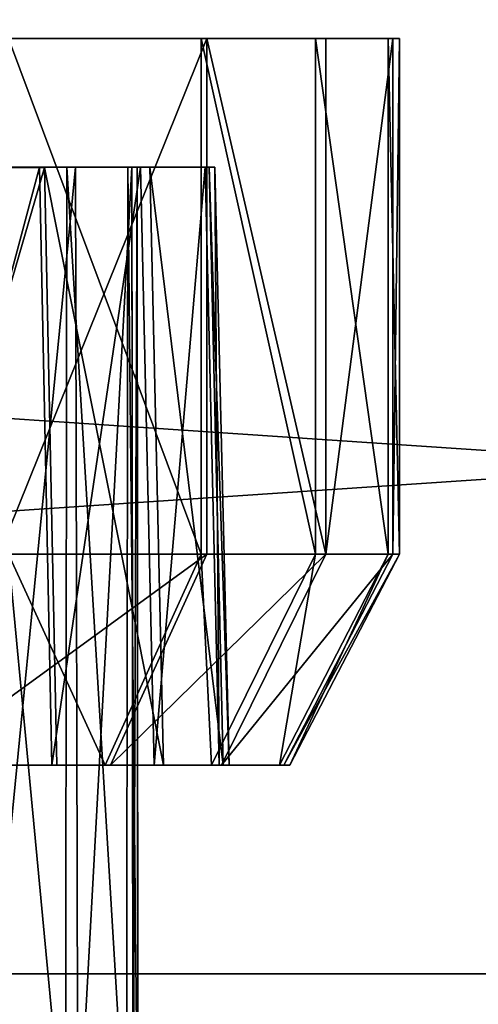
# Model space of a CAD drawing. Extents: x 0 to 35.8, y 0 to 27.5.
# Tile 19 of 256: x 6.009 to 6.353, y 0.9 to 1.638. Entities that reach past the tile are written whole.
import ezdxf

# ---------------------------------------------------------------- set-up
doc = ezdxf.new("R2010")
doc.units = 0
doc.header["$MEASUREMENT"] = 0
doc.layers.get('0').update_dxf_attribs({"color": 13, "linetype": 'CONTINUOUS'})
doc.layers.add('HDI8056C_KNOBS_-_1', color=252, linetype='CONTINUOUS')
doc.layers.add('RGM8058UC_-_BODY', color=252, linetype='CONTINUOUS')

# ---------------------------------------------------------------- blocks, each defined once
blk = doc.blocks.new('RGM8658UC_TRADECAD_V06_DXF')
at = {"layer": 'HDI8056C_KNOBS_-_1', "color": 0}
for p, q in [((6.1491, 1.6236, 2.335), (5.0862, 1.6239, 2.9159)), ((6.2383, 1.6236, 2.5593), (5.0862, 1.6239, 2.9159)), ((6.1491, 1.6236, 2.335), (5.0862, 1.6239, 2.9159)), ((6.2885, 1.6237, 2.7701), (5.0862, 1.6239, 2.9159)), ((6.2383, 1.6236, 2.5593), (5.0862, 1.6239, 2.9159)), ((6.2934, 1.6237, 2.9433), (5.0862, 1.6239, 2.9159)), ((6.2885, 1.6237, 2.7701), (5.0862, 1.6239, 2.9159)), ((6.285, 1.6236, 3.1314), (5.0862, 1.6239, 2.9159)), ((6.2934, 1.6237, 2.9433), (5.0862, 1.6239, 2.9159)), ((6.2304, 1.6236, 3.3215), (5.0862, 1.6239, 2.9159)), ((6.285, 1.6236, 3.1314), (5.0862, 1.6239, 2.9159)), ((6.1448, 1.6236, 3.5164), (5.0862, 1.6239, 2.9159)), ((6.2304, 1.6236, 3.3215), (5.0862, 1.6239, 2.9159)), ((6.1448, 1.6236, 3.5164), (5.0862, 1.6239, 2.9159)), ((5.9931, 1.6237, 2.11), (6.1491, 1.6236, 2.335)), ((5.9931, 1.6237, 2.11), (6.1491, 1.6236, 2.335)), ((6.1448, 1.6236, 3.5164), (6.0004, 1.6236, 3.7123)), ((6.1448, 1.6236, 3.5164), (6.0004, 1.6236, 3.7123)), ((6.2304, 1.6236, 3.3215), (6.1448, 1.6236, 3.5164)), ((6.1448, 1.2374, 3.5164), (6.1448, 1.6236, 3.5164)), ((6.2304, 1.6236, 3.3215), (6.1448, 1.6236, 3.5164)), ((6.1448, 1.2374, 3.5164), (6.1448, 1.6236, 3.5164)), ((6.1491, 1.6236, 2.335), (6.2383, 1.6236, 2.5593)), ((6.1491, 1.2373, 2.335), (6.1491, 1.6236, 2.335)), ((6.1491, 1.6236, 2.335), (6.2383, 1.6236, 2.5593)), ((6.1491, 1.2373, 2.335), (6.1491, 1.6236, 2.335)), ((6.285, 1.6236, 3.1314), (6.2304, 1.6236, 3.3215)), ((6.2304, 1.2374, 3.3215), (6.2304, 1.6236, 3.3215)), ((6.285, 1.6236, 3.1314), (6.2304, 1.6236, 3.3215)), ((6.2304, 1.2374, 3.3215), (6.2304, 1.6236, 3.3215)), ((6.2383, 1.6236, 2.5593), (6.2885, 1.6237, 2.7701)), ((6.2383, 1.6236, 2.5593), (6.2885, 1.6237, 2.7701)), ((6.2383, 1.2374, 2.5593), (6.2383, 1.6236, 2.5593)), ((6.2383, 1.2374, 2.5593), (6.2383, 1.6236, 2.5593)), ((6.2934, 1.6237, 2.9433), (6.285, 1.6236, 3.1314)), ((6.2934, 1.6237, 2.9433), (6.285, 1.6236, 3.1314)), ((6.285, 1.2374, 3.1314), (6.285, 1.6236, 3.1314)), ((6.285, 1.2374, 3.1314), (6.285, 1.6236, 3.1314)), ((6.2885, 1.6237, 2.7701), (6.2934, 1.6237, 2.9433)), ((6.2885, 1.2374, 2.7701), (6.2885, 1.6237, 2.7701)), ((6.2885, 1.6237, 2.7701), (6.2934, 1.6237, 2.9433)), ((6.2885, 1.2374, 2.7701), (6.2885, 1.6237, 2.7701)), ((6.2934, 1.2374, 2.9433), (6.2934, 1.6237, 2.9433)), ((6.2934, 1.2374, 2.9433), (6.2934, 1.6237, 2.9433)), ((6.0273, 1.5271, 2.4015), (5.8892, 1.5272, 2.2023)), ((6.0273, 1.5271, 2.4015), (5.8892, 1.5272, 2.2023)), ((5.8957, 1.5272, 3.621), (6.0236, 1.5272, 3.4476)), ((5.8957, 1.5272, 3.621), (6.0236, 1.5272, 3.4476)), ((5.9725, 1.5272, 3.4186), (6.0441, 1.5272, 3.2554)), ((5.9725, 1.5272, 3.4186), (6.0236, 1.5272, 3.4476)), ((5.9725, 1.5272, 3.4186), (6.0441, 1.5272, 3.2554)), ((5.9725, 1.5272, 3.4186), (6.0236, 1.5272, 3.4476)), ((6.0507, 1.5272, 2.6173), (5.976, 1.5271, 2.4296)), ((6.0507, 1.5272, 2.6173), (5.976, 1.5271, 2.4296)), ((5.976, 1.5271, 2.4296), (6.0273, 1.5271, 2.4015)), ((5.976, 1.5271, 2.4296), (6.0273, 1.5271, 2.4015)), ((6.0236, 1.5272, 3.4476), (6.0994, 1.5272, 3.275)), ((6.0236, 1.5272, 3.4476), (6.0329, 1.0793, 3.4529)), ((6.0236, 1.5272, 3.4476), (6.0994, 1.5272, 3.275)), ((6.0236, 1.5272, 3.4476), (6.0329, 1.0793, 3.4529)), ((6.1064, 1.5272, 2.6001), (6.0273, 1.5271, 2.4015)), ((6.1064, 1.5272, 2.6001), (6.0273, 1.5271, 2.4015)), ((6.0273, 1.5271, 2.4015), (6.0367, 1.0793, 2.3964)), ((6.0273, 1.5271, 2.4015), (6.0367, 1.0793, 2.3964)), ((6.0432, 0.7841, 3.2561), (6.0441, 1.5272, 3.2554)), ((6.0432, 0.7841, 3.2561), (6.0441, 1.5272, 3.2554)), ((6.0441, 1.5272, 3.2554), (6.0898, 1.5272, 3.0963)), ((6.0441, 1.5272, 3.2554), (6.0994, 1.5272, 3.275)), ((6.0441, 1.5272, 3.2554), (6.0898, 1.5272, 3.0963)), ((6.0441, 1.5272, 3.2554), (6.0994, 1.5272, 3.275)), ((6.0928, 1.5272, 2.7938), (6.0507, 1.5272, 2.6173)), ((6.0507, 1.5272, 2.6173), (6.0524, 0.7841, 2.6179)), ((6.0507, 1.5272, 2.6173), (6.0524, 0.7841, 2.6179)), ((6.0507, 1.5272, 2.6173), (6.1064, 1.5272, 2.6001)), ((6.0507, 1.5272, 2.6173), (6.1064, 1.5272, 2.6001)), ((6.0928, 1.5272, 2.7938), (6.0507, 1.5272, 2.6173)), ((6.0898, 1.5272, 3.0963), (6.0888, 0.7841, 3.0984)), ((6.0898, 1.5272, 3.0963), (6.0888, 0.7841, 3.0984)), ((6.0898, 1.5272, 3.0963), (6.0968, 1.5272, 2.9388)), ((6.0898, 1.5272, 3.0963), (6.1477, 1.5272, 3.1067)), ((6.0898, 1.5272, 3.0963), (6.0968, 1.5272, 2.9388)), ((6.0898, 1.5272, 3.0963), (6.1477, 1.5272, 3.1067)), ((6.0937, 0.7841, 2.7947), (6.0928, 1.5272, 2.7938)), ((6.0968, 1.5272, 2.9388), (6.0928, 1.5272, 2.7938)), ((6.0937, 0.7841, 2.7947), (6.0928, 1.5272, 2.7938)), ((6.0928, 1.5272, 2.7938), (6.1508, 1.5272, 2.7868)), ((6.0928, 1.5272, 2.7938), (6.1508, 1.5272, 2.7868)), ((6.0968, 1.5272, 2.9388), (6.0928, 1.5272, 2.7938)), ((6.0968, 1.5272, 2.9388), (6.0973, 0.7841, 2.9401)), ((6.0968, 1.5272, 2.9388), (6.0973, 0.7841, 2.9401)), ((6.0968, 1.5272, 2.9388), (6.1551, 1.5272, 2.9402)), ((6.0968, 1.5272, 2.9388), (6.1551, 1.5272, 2.9402)), ((6.0994, 1.5272, 3.275), (6.1477, 1.5272, 3.1067)), ((6.0994, 1.5272, 3.275), (6.1095, 1.0793, 3.2786)), ((6.0994, 1.5272, 3.275), (6.1477, 1.5272, 3.1067)), ((6.0994, 1.5272, 3.275), (6.1095, 1.0793, 3.2786)), ((6.1508, 1.5272, 2.7868), (6.1064, 1.5272, 2.6001)), ((6.1064, 1.5272, 2.6001), (6.1165, 1.0793, 2.5969)), ((6.1064, 1.5272, 2.6001), (6.1165, 1.0793, 2.5969)), ((6.1508, 1.5272, 2.7868), (6.1064, 1.5272, 2.6001)), ((6.1477, 1.5272, 3.1067), (6.1551, 1.5272, 2.9402)), ((6.1477, 1.5272, 3.1067), (6.1583, 1.0793, 3.1086)), ((6.1477, 1.5272, 3.1067), (6.1551, 1.5272, 2.9402)), ((6.1477, 1.5272, 3.1067), (6.1583, 1.0793, 3.1086)), ((6.1551, 1.5272, 2.9402), (6.1508, 1.5272, 2.7868)), ((6.1508, 1.5272, 2.7868), (6.1614, 1.0793, 2.7855)), ((6.1508, 1.5272, 2.7868), (6.1614, 1.0793, 2.7855)), ((6.1551, 1.5272, 2.9402), (6.1508, 1.5272, 2.7868)), ((6.1551, 1.5272, 2.9402), (6.1658, 1.0793, 2.9404)), ((6.1551, 1.5272, 2.9402), (6.1658, 1.0793, 2.9404)), ((6.1491, 1.2373, 2.335), (5.9931, 1.2374, 2.11)), ((6.1491, 1.2373, 2.335), (5.9931, 1.2374, 2.11)), ((6.0004, 1.2374, 3.7123), (6.1448, 1.2374, 3.5164)), ((6.0004, 1.2374, 3.7123), (6.1448, 1.2374, 3.5164)), ((6.0728, 1.0793, 3.4756), (6.1448, 1.2374, 3.5164)), ((6.0728, 1.0793, 3.4756), (6.1448, 1.2374, 3.5164)), ((6.0768, 1.0793, 2.3745), (6.1491, 1.2373, 2.335)), ((6.0768, 1.0793, 2.3745), (6.1491, 1.2373, 2.335)), ((6.1448, 1.2374, 3.5164), (6.2304, 1.2374, 3.3215)), ((6.1448, 1.2374, 3.5164), (6.2304, 1.2374, 3.3215)), ((6.2383, 1.2374, 2.5593), (6.1491, 1.2373, 2.335)), ((6.2383, 1.2374, 2.5593), (6.1491, 1.2373, 2.335)), ((6.1526, 1.0793, 3.2939), (6.2304, 1.2374, 3.3215)), ((6.1526, 1.0793, 3.2939), (6.2304, 1.2374, 3.3215)), ((6.16, 1.0793, 2.5835), (6.2383, 1.2374, 2.5593)), ((6.16, 1.0793, 2.5835), (6.2383, 1.2374, 2.5593)), ((6.2035, 1.0793, 3.1168), (6.285, 1.2374, 3.1314)), ((6.2035, 1.0793, 3.1168), (6.285, 1.2374, 3.1314)), ((6.2068, 1.0793, 2.78), (6.2885, 1.2374, 2.7701)), ((6.2068, 1.0793, 2.78), (6.2885, 1.2374, 2.7701)), ((6.2113, 1.0793, 2.9415), (6.2934, 1.2374, 2.9433)), ((6.2113, 1.0793, 2.9415), (6.2934, 1.2374, 2.9433)), ((6.2304, 1.2374, 3.3215), (6.285, 1.2374, 3.1314)), ((6.2304, 1.2374, 3.3215), (6.285, 1.2374, 3.1314)), ((6.2885, 1.2374, 2.7701), (6.2383, 1.2374, 2.5593)), ((6.2885, 1.2374, 2.7701), (6.2383, 1.2374, 2.5593)), ((6.285, 1.2374, 3.1314), (6.2934, 1.2374, 2.9433)), ((6.285, 1.2374, 3.1314), (6.2934, 1.2374, 2.9433)), ((6.2934, 1.2374, 2.9433), (6.2885, 1.2374, 2.7701)), ((6.2934, 1.2374, 2.9433), (6.2885, 1.2374, 2.7701)), ((6.0367, 1.0793, 2.3964), (5.8972, 1.0794, 2.1952)), ((6.0367, 1.0793, 2.3964), (5.8972, 1.0794, 2.1952)), ((5.9037, 1.0793, 3.6281), (6.0329, 1.0793, 3.4529)), ((5.9037, 1.0793, 3.6281), (6.0329, 1.0793, 3.4529)), ((6.0768, 1.0793, 2.3745), (5.9314, 1.0794, 2.1648)), ((6.0768, 1.0793, 2.3745), (5.9314, 1.0794, 2.1648)), ((5.9382, 1.0793, 3.6581), (6.0728, 1.0793, 3.4756)), ((5.9382, 1.0793, 3.6581), (6.0728, 1.0793, 3.4756)), ((6.0329, 1.0793, 3.4529), (6.1095, 1.0793, 3.2786)), ((6.0329, 1.0793, 3.4529), (6.0728, 1.0793, 3.4756)), ((6.0329, 1.0793, 3.4529), (6.1095, 1.0793, 3.2786)), ((6.0329, 1.0793, 3.4529), (6.0728, 1.0793, 3.4756)), ((6.1165, 1.0793, 2.5969), (6.0367, 1.0793, 2.3964)), ((6.0367, 1.0793, 2.3964), (6.0768, 1.0793, 2.3745)), ((6.0367, 1.0793, 2.3964), (6.0768, 1.0793, 2.3745)), ((6.1165, 1.0793, 2.5969), (6.0367, 1.0793, 2.3964)), ((6.0728, 1.0793, 3.4756), (6.1526, 1.0793, 3.2939)), ((6.0728, 1.0793, 3.4756), (6.1526, 1.0793, 3.2939)), ((6.16, 1.0793, 2.5835), (6.0768, 1.0793, 2.3745)), ((6.16, 1.0793, 2.5835), (6.0768, 1.0793, 2.3745)), ((6.1095, 1.0793, 3.2786), (6.1583, 1.0793, 3.1086)), ((6.1095, 1.0793, 3.2786), (6.1526, 1.0793, 3.2939)), ((6.1095, 1.0793, 3.2786), (6.1583, 1.0793, 3.1086)), ((6.1095, 1.0793, 3.2786), (6.1526, 1.0793, 3.2939)), ((6.1614, 1.0793, 2.7855), (6.1165, 1.0793, 2.5969)), ((6.1165, 1.0793, 2.5969), (6.16, 1.0793, 2.5835)), ((6.1165, 1.0793, 2.5969), (6.16, 1.0793, 2.5835)), ((6.1614, 1.0793, 2.7855), (6.1165, 1.0793, 2.5969)), ((6.1526, 1.0793, 3.2939), (6.2035, 1.0793, 3.1168)), ((6.1526, 1.0793, 3.2939), (6.2035, 1.0793, 3.1168)), ((6.1583, 1.0793, 3.1086), (6.1658, 1.0793, 2.9404)), ((6.1583, 1.0793, 3.1086), (6.2035, 1.0793, 3.1168)), ((6.1583, 1.0793, 3.1086), (6.1658, 1.0793, 2.9404)), ((6.1583, 1.0793, 3.1086), (6.2035, 1.0793, 3.1168)), ((6.2068, 1.0793, 2.78), (6.16, 1.0793, 2.5835)), ((6.2068, 1.0793, 2.78), (6.16, 1.0793, 2.5835)), ((6.1658, 1.0793, 2.9404), (6.1614, 1.0793, 2.7855)), ((6.1614, 1.0793, 2.7855), (6.2068, 1.0793, 2.78)), ((6.1614, 1.0793, 2.7855), (6.2068, 1.0793, 2.78)), ((6.1658, 1.0793, 2.9404), (6.1614, 1.0793, 2.7855)), ((6.1658, 1.0793, 2.9404), (6.2113, 1.0793, 2.9415)), ((6.1658, 1.0793, 2.9404), (6.2113, 1.0793, 2.9415)), ((6.2035, 1.0793, 3.1168), (6.2113, 1.0793, 2.9415)), ((6.2035, 1.0793, 3.1168), (6.2113, 1.0793, 2.9415)), ((6.2113, 1.0793, 2.9415), (6.2068, 1.0793, 2.78)), ((6.2113, 1.0793, 2.9415), (6.2068, 1.0793, 2.78))]:
    blk.add_line(p, q, dxfattribs=at)
at = {"layer": 'RGM8058UC_-_BODY', "color": 0}
for p, q in [((0.8357, 0.9231, 5.9479), (12.2007, 0.9231, 5.9479)), ((12.2007, 0.9231, 7.4867), (0.8357, 0.9231, 7.4867)), ((12.2007, 0.9231, 7.4867), (0.8357, 0.9231, 7.4867)), ((0.8357, 0.9231, 5.9479), (12.2007, 0.9231, 5.9479))]:
    blk.add_line(p, q, dxfattribs=at)
at = {"layer": 'HDI8056C_KNOBS_-_1', "color": 252}
mesh = blk.add_polyface(dxfattribs=at)
corners = [(5.0862, 1.6239, 2.9159), (5.9931, 1.6237, 2.11), (6.1491, 1.6236, 2.335)]
mesh.append_faces([[corners[k] for k in face] for face in [(0, 1, 2)]], dxfattribs={"color": 252})
mesh = blk.add_polyface(dxfattribs=at)
corners = [(5.0862, 1.6239, 2.9159), (6.1491, 1.6236, 2.335), (6.2383, 1.6236, 2.5593)]
mesh.append_faces([[corners[k] for k in face] for face in [(0, 1, 2)]], dxfattribs={"color": 252})
mesh = blk.add_polyface(dxfattribs=at)
corners = [(5.0862, 1.6239, 2.9159), (6.2383, 1.6236, 2.5593), (6.2885, 1.6237, 2.7701)]
mesh.append_faces([[corners[k] for k in face] for face in [(0, 1, 2)]], dxfattribs={"color": 252})
mesh = blk.add_polyface(dxfattribs=at)
corners = [(6.2934, 1.6237, 2.9433), (5.0862, 1.6239, 2.9159), (6.2885, 1.6237, 2.7701)]
mesh.append_faces([[corners[k] for k in face] for face in [(0, 1, 2)]], dxfattribs={"color": 252})
mesh = blk.add_polyface(dxfattribs=at)
corners = [(6.285, 1.6236, 3.1314), (5.0862, 1.6239, 2.9159), (6.2934, 1.6237, 2.9433)]
mesh.append_faces([[corners[k] for k in face] for face in [(0, 1, 2)]], dxfattribs={"color": 252})
mesh = blk.add_polyface(dxfattribs=at)
corners = [(6.2304, 1.6236, 3.3215), (5.0862, 1.6239, 2.9159), (6.285, 1.6236, 3.1314)]
mesh.append_faces([[corners[k] for k in face] for face in [(0, 1, 2)]], dxfattribs={"color": 252})
mesh = blk.add_polyface(dxfattribs=at)
corners = [(6.1448, 1.6236, 3.5164), (5.0862, 1.6239, 2.9159), (6.2304, 1.6236, 3.3215)]
mesh.append_faces([[corners[k] for k in face] for face in [(0, 1, 2)]], dxfattribs={"color": 252})
mesh = blk.add_polyface(dxfattribs=at)
corners = [(6.0004, 1.6236, 3.7123), (5.0862, 1.6239, 2.9159), (6.1448, 1.6236, 3.5164)]
mesh.append_faces([[corners[k] for k in face] for face in [(0, 1, 2)]], dxfattribs={"color": 252})
mesh = blk.add_polyface(dxfattribs=at)
corners = [(6.1491, 1.6236, 2.335), (5.9931, 1.2374, 2.11), (6.1491, 1.2373, 2.335), (5.9931, 1.6237, 2.11)]
mesh.append_faces([[corners[k] for k in face] for face in [(0, 1, 2), (1, 0, 3)]], dxfattribs={"vtx0": -1, "color": 252})
mesh = blk.add_polyface(dxfattribs=at)
corners = [(6.0004, 1.6236, 3.7123), (6.1448, 1.2374, 3.5164), (6.0004, 1.2374, 3.7123), (6.1448, 1.6236, 3.5164)]
mesh.append_faces([[corners[k] for k in face] for face in [(0, 1, 2), (1, 0, 3)]], dxfattribs={"vtx0": -1, "color": 252})
mesh = blk.add_polyface(dxfattribs=at)
corners = [(6.1448, 1.6236, 3.5164), (6.2304, 1.2374, 3.3215), (6.1448, 1.2374, 3.5164), (6.2304, 1.6236, 3.3215)]
mesh.append_faces([[corners[k] for k in face] for face in [(0, 1, 2), (1, 0, 3)]], dxfattribs={"vtx0": -1, "color": 252})
mesh = blk.add_polyface(dxfattribs=at)
corners = [(6.2383, 1.2374, 2.5593), (6.1491, 1.6236, 2.335), (6.1491, 1.2373, 2.335), (6.2383, 1.6236, 2.5593)]
mesh.append_faces([[corners[k] for k in face] for face in [(0, 1, 2), (1, 0, 3)]], dxfattribs={"vtx0": -1, "color": 252})
mesh = blk.add_polyface(dxfattribs=at)
corners = [(6.2304, 1.6236, 3.3215), (6.285, 1.2374, 3.1314), (6.2304, 1.2374, 3.3215), (6.285, 1.6236, 3.1314)]
mesh.append_faces([[corners[k] for k in face] for face in [(0, 1, 2), (1, 0, 3)]], dxfattribs={"vtx0": -1, "color": 252})
mesh = blk.add_polyface(dxfattribs=at)
corners = [(6.2885, 1.6237, 2.7701), (6.2383, 1.2374, 2.5593), (6.2885, 1.2374, 2.7701), (6.2383, 1.6236, 2.5593)]
mesh.append_faces([[corners[k] for k in face] for face in [(0, 1, 2), (1, 0, 3)]], dxfattribs={"vtx0": -1, "color": 252})
mesh = blk.add_polyface(dxfattribs=at)
corners = [(6.285, 1.6236, 3.1314), (6.2934, 1.2374, 2.9433), (6.285, 1.2374, 3.1314), (6.2934, 1.6237, 2.9433)]
mesh.append_faces([[corners[k] for k in face] for face in [(0, 1, 2), (1, 0, 3)]], dxfattribs={"vtx0": -1, "color": 252})
mesh = blk.add_polyface(dxfattribs=at)
corners = [(6.2934, 1.6237, 2.9433), (6.2885, 1.2374, 2.7701), (6.2934, 1.2374, 2.9433), (6.2885, 1.6237, 2.7701)]
mesh.append_faces([[corners[k] for k in face] for face in [(0, 1, 2), (1, 0, 3)]], dxfattribs={"vtx0": -1, "color": 252})
mesh = blk.add_polyface(dxfattribs=at)
corners = [(5.8454, 1.5272, 2.2412), (6.0273, 1.5271, 2.4015), (5.8892, 1.5272, 2.2023), (5.976, 1.5271, 2.4296)]
mesh.append_faces([[corners[k] for k in face] for face in [(0, 1, 2), (1, 0, 3)]], dxfattribs={"vtx0": -1, "color": 252})
mesh = blk.add_polyface(dxfattribs=at)
corners = [(5.8515, 1.5272, 3.5826), (6.0236, 1.5272, 3.4476), (5.9725, 1.5272, 3.4186), (5.8957, 1.5272, 3.621)]
mesh.append_faces([[corners[k] for k in face] for face in [(0, 1, 2), (1, 0, 3)]], dxfattribs={"vtx0": -1, "color": 252})
mesh = blk.add_polyface(dxfattribs=at)
corners = [(5.8972, 1.0794, 2.1952), (6.0273, 1.5271, 2.4015), (6.0367, 1.0793, 2.3964), (5.8892, 1.5272, 2.2023)]
mesh.append_faces([[corners[k] for k in face] for face in [(0, 1, 2), (1, 0, 3)]], dxfattribs={"vtx0": -1, "color": 252})
mesh = blk.add_polyface(dxfattribs=at)
corners = [(6.0236, 1.5272, 3.4476), (5.9037, 1.0793, 3.6281), (6.0329, 1.0793, 3.4529), (5.8957, 1.5272, 3.621)]
mesh.append_faces([[corners[k] for k in face] for face in [(0, 1, 2), (1, 0, 3)]], dxfattribs={"vtx0": -1, "color": 252})
mesh = blk.add_polyface(dxfattribs=at)
corners = [(5.9725, 1.5272, 3.4186), (6.0432, 0.7841, 3.2561), (5.9716, 0.7841, 3.418), (6.0441, 1.5272, 3.2554)]
mesh.append_faces([[corners[k] for k in face] for face in [(0, 1, 2), (1, 0, 3)]], dxfattribs={"vtx0": -1, "color": 252})
mesh = blk.add_polyface(dxfattribs=at)
corners = [(5.9725, 1.5272, 3.4186), (6.0994, 1.5272, 3.275), (6.0441, 1.5272, 3.2554), (6.0236, 1.5272, 3.4476)]
mesh.append_faces([[corners[k] for k in face] for face in [(0, 1, 2), (1, 0, 3)]], dxfattribs={"vtx0": -1, "color": 252})
mesh = blk.add_polyface(dxfattribs=at)
corners = [(6.0507, 1.5272, 2.6173), (5.9776, 0.7841, 2.4289), (6.0524, 0.7841, 2.6179), (5.976, 1.5271, 2.4296)]
mesh.append_faces([[corners[k] for k in face] for face in [(0, 1, 2), (1, 0, 3)]], dxfattribs={"vtx0": -1, "color": 252})
mesh = blk.add_polyface(dxfattribs=at)
corners = [(5.976, 1.5271, 2.4296), (6.1064, 1.5272, 2.6001), (6.0273, 1.5271, 2.4015), (6.0507, 1.5272, 2.6173)]
mesh.append_faces([[corners[k] for k in face] for face in [(0, 1, 2), (1, 0, 3)]], dxfattribs={"vtx0": -1, "color": 252})
mesh = blk.add_polyface(dxfattribs=at)
corners = [(6.0994, 1.5272, 3.275), (6.0329, 1.0793, 3.4529), (6.1095, 1.0793, 3.2786), (6.0236, 1.5272, 3.4476)]
mesh.append_faces([[corners[k] for k in face] for face in [(0, 1, 2), (1, 0, 3)]], dxfattribs={"vtx0": -1, "color": 252})
mesh = blk.add_polyface(dxfattribs=at)
corners = [(6.0273, 1.5271, 2.4015), (6.1165, 1.0793, 2.5969), (6.0367, 1.0793, 2.3964), (6.1064, 1.5272, 2.6001)]
mesh.append_faces([[corners[k] for k in face] for face in [(0, 1, 2), (1, 0, 3)]], dxfattribs={"vtx0": -1, "color": 252})
mesh = blk.add_polyface(dxfattribs=at)
corners = [(6.0441, 1.5272, 3.2554), (6.0888, 0.7841, 3.0984), (6.0432, 0.7841, 3.2561), (6.0898, 1.5272, 3.0963)]
mesh.append_faces([[corners[k] for k in face] for face in [(0, 1, 2), (1, 0, 3)]], dxfattribs={"vtx0": -1, "color": 252})
mesh = blk.add_polyface(dxfattribs=at)
corners = [(6.0441, 1.5272, 3.2554), (6.1477, 1.5272, 3.1067), (6.0898, 1.5272, 3.0963), (6.0994, 1.5272, 3.275)]
mesh.append_faces([[corners[k] for k in face] for face in [(0, 1, 2), (1, 0, 3)]], dxfattribs={"vtx0": -1, "color": 252})
mesh = blk.add_polyface(dxfattribs=at)
corners = [(6.0928, 1.5272, 2.7938), (6.0524, 0.7841, 2.6179), (6.0937, 0.7841, 2.7947), (6.0507, 1.5272, 2.6173)]
mesh.append_faces([[corners[k] for k in face] for face in [(0, 1, 2), (1, 0, 3)]], dxfattribs={"vtx0": -1, "color": 252})
mesh = blk.add_polyface(dxfattribs=at)
corners = [(6.0507, 1.5272, 2.6173), (6.1508, 1.5272, 2.7868), (6.1064, 1.5272, 2.6001), (6.0928, 1.5272, 2.7938)]
mesh.append_faces([[corners[k] for k in face] for face in [(0, 1, 2), (1, 0, 3)]], dxfattribs={"vtx0": -1, "color": 252})
mesh = blk.add_polyface(dxfattribs=at)
corners = [(6.0898, 1.5272, 3.0963), (6.0973, 0.7841, 2.9401), (6.0888, 0.7841, 3.0984), (6.0968, 1.5272, 2.9388)]
mesh.append_faces([[corners[k] for k in face] for face in [(0, 1, 2), (1, 0, 3)]], dxfattribs={"vtx0": -1, "color": 252})
mesh = blk.add_polyface(dxfattribs=at)
corners = [(6.0898, 1.5272, 3.0963), (6.1551, 1.5272, 2.9402), (6.0968, 1.5272, 2.9388), (6.1477, 1.5272, 3.1067)]
mesh.append_faces([[corners[k] for k in face] for face in [(0, 1, 2), (1, 0, 3)]], dxfattribs={"vtx0": -1, "color": 252})
mesh = blk.add_polyface(dxfattribs=at)
corners = [(6.0968, 1.5272, 2.9388), (6.0937, 0.7841, 2.7947), (6.0973, 0.7841, 2.9401), (6.0928, 1.5272, 2.7938)]
mesh.append_faces([[corners[k] for k in face] for face in [(0, 1, 2), (1, 0, 3)]], dxfattribs={"vtx0": -1, "color": 252})
mesh = blk.add_polyface(dxfattribs=at)
corners = [(6.0928, 1.5272, 2.7938), (6.1551, 1.5272, 2.9402), (6.1508, 1.5272, 2.7868), (6.0968, 1.5272, 2.9388)]
mesh.append_faces([[corners[k] for k in face] for face in [(0, 1, 2), (1, 0, 3)]], dxfattribs={"vtx0": -1, "color": 252})
mesh = blk.add_polyface(dxfattribs=at)
corners = [(6.1477, 1.5272, 3.1067), (6.1095, 1.0793, 3.2786), (6.1583, 1.0793, 3.1086), (6.0994, 1.5272, 3.275)]
mesh.append_faces([[corners[k] for k in face] for face in [(0, 1, 2), (1, 0, 3)]], dxfattribs={"vtx0": -1, "color": 252})
mesh = blk.add_polyface(dxfattribs=at)
corners = [(6.1064, 1.5272, 2.6001), (6.1614, 1.0793, 2.7855), (6.1165, 1.0793, 2.5969), (6.1508, 1.5272, 2.7868)]
mesh.append_faces([[corners[k] for k in face] for face in [(0, 1, 2), (1, 0, 3)]], dxfattribs={"vtx0": -1, "color": 252})
mesh = blk.add_polyface(dxfattribs=at)
corners = [(6.1551, 1.5272, 2.9402), (6.1583, 1.0793, 3.1086), (6.1658, 1.0793, 2.9404), (6.1477, 1.5272, 3.1067)]
mesh.append_faces([[corners[k] for k in face] for face in [(0, 1, 2), (1, 0, 3)]], dxfattribs={"vtx0": -1, "color": 252})
mesh = blk.add_polyface(dxfattribs=at)
corners = [(6.1508, 1.5272, 2.7868), (6.1658, 1.0793, 2.9404), (6.1614, 1.0793, 2.7855), (6.1551, 1.5272, 2.9402)]
mesh.append_faces([[corners[k] for k in face] for face in [(0, 1, 2), (1, 0, 3)]], dxfattribs={"vtx0": -1, "color": 252})
mesh = blk.add_polyface(dxfattribs=at)
corners = [(6.1491, 1.2373, 2.335), (5.9314, 1.0794, 2.1648), (6.0768, 1.0793, 2.3745), (5.9931, 1.2374, 2.11)]
mesh.append_faces([[corners[k] for k in face] for face in [(0, 1, 2), (1, 0, 3)]], dxfattribs={"vtx0": -1, "color": 252})
mesh = blk.add_polyface(dxfattribs=at)
corners = [(6.0004, 1.2374, 3.7123), (6.0728, 1.0793, 3.4756), (5.9382, 1.0793, 3.6581), (6.1448, 1.2374, 3.5164)]
mesh.append_faces([[corners[k] for k in face] for face in [(0, 1, 2), (1, 0, 3)]], dxfattribs={"vtx0": -1, "color": 252})
mesh = blk.add_polyface(dxfattribs=at)
corners = [(6.1448, 1.2374, 3.5164), (6.1526, 1.0793, 3.2939), (6.0728, 1.0793, 3.4756), (6.2304, 1.2374, 3.3215)]
mesh.append_faces([[corners[k] for k in face] for face in [(0, 1, 2), (1, 0, 3)]], dxfattribs={"vtx0": -1, "color": 252})
mesh = blk.add_polyface(dxfattribs=at)
corners = [(6.2383, 1.2374, 2.5593), (6.0768, 1.0793, 2.3745), (6.16, 1.0793, 2.5835), (6.1491, 1.2373, 2.335)]
mesh.append_faces([[corners[k] for k in face] for face in [(0, 1, 2), (1, 0, 3)]], dxfattribs={"vtx0": -1, "color": 252})
mesh = blk.add_polyface(dxfattribs=at)
corners = [(6.2304, 1.2374, 3.3215), (6.2035, 1.0793, 3.1168), (6.1526, 1.0793, 3.2939), (6.285, 1.2374, 3.1314)]
mesh.append_faces([[corners[k] for k in face] for face in [(0, 1, 2), (1, 0, 3)]], dxfattribs={"vtx0": -1, "color": 252})
mesh = blk.add_polyface(dxfattribs=at)
corners = [(6.2885, 1.2374, 2.7701), (6.16, 1.0793, 2.5835), (6.2068, 1.0793, 2.78), (6.2383, 1.2374, 2.5593)]
mesh.append_faces([[corners[k] for k in face] for face in [(0, 1, 2), (1, 0, 3)]], dxfattribs={"vtx0": -1, "color": 252})
mesh = blk.add_polyface(dxfattribs=at)
corners = [(6.285, 1.2374, 3.1314), (6.2113, 1.0793, 2.9415), (6.2035, 1.0793, 3.1168), (6.2934, 1.2374, 2.9433)]
mesh.append_faces([[corners[k] for k in face] for face in [(0, 1, 2), (1, 0, 3)]], dxfattribs={"vtx0": -1, "color": 252})
mesh = blk.add_polyface(dxfattribs=at)
corners = [(6.2934, 1.2374, 2.9433), (6.2068, 1.0793, 2.78), (6.2113, 1.0793, 2.9415), (6.2885, 1.2374, 2.7701)]
mesh.append_faces([[corners[k] for k in face] for face in [(0, 1, 2), (1, 0, 3)]], dxfattribs={"vtx0": -1, "color": 252})
mesh = blk.add_polyface(dxfattribs=at)
corners = [(5.8972, 1.0794, 2.1952), (6.0768, 1.0793, 2.3745), (5.9314, 1.0794, 2.1648), (6.0367, 1.0793, 2.3964)]
mesh.append_faces([[corners[k] for k in face] for face in [(0, 1, 2), (1, 0, 3)]], dxfattribs={"vtx0": -1, "color": 252})
mesh = blk.add_polyface(dxfattribs=at)
corners = [(5.9037, 1.0793, 3.6281), (6.0728, 1.0793, 3.4756), (6.0329, 1.0793, 3.4529), (5.9382, 1.0793, 3.6581)]
mesh.append_faces([[corners[k] for k in face] for face in [(0, 1, 2), (1, 0, 3)]], dxfattribs={"vtx0": -1, "color": 252})
mesh = blk.add_polyface(dxfattribs=at)
corners = [(6.0329, 1.0793, 3.4529), (6.1526, 1.0793, 3.2939), (6.1095, 1.0793, 3.2786), (6.0728, 1.0793, 3.4756)]
mesh.append_faces([[corners[k] for k in face] for face in [(0, 1, 2), (1, 0, 3)]], dxfattribs={"vtx0": -1, "color": 252})
mesh = blk.add_polyface(dxfattribs=at)
corners = [(6.0367, 1.0793, 2.3964), (6.16, 1.0793, 2.5835), (6.0768, 1.0793, 2.3745), (6.1165, 1.0793, 2.5969)]
mesh.append_faces([[corners[k] for k in face] for face in [(0, 1, 2), (1, 0, 3)]], dxfattribs={"vtx0": -1, "color": 252})
mesh = blk.add_polyface(dxfattribs=at)
corners = [(6.1095, 1.0793, 3.2786), (6.2035, 1.0793, 3.1168), (6.1583, 1.0793, 3.1086), (6.1526, 1.0793, 3.2939)]
mesh.append_faces([[corners[k] for k in face] for face in [(0, 1, 2), (1, 0, 3)]], dxfattribs={"vtx0": -1, "color": 252})
mesh = blk.add_polyface(dxfattribs=at)
corners = [(6.1165, 1.0793, 2.5969), (6.2068, 1.0793, 2.78), (6.16, 1.0793, 2.5835), (6.1614, 1.0793, 2.7855)]
mesh.append_faces([[corners[k] for k in face] for face in [(0, 1, 2), (1, 0, 3)]], dxfattribs={"vtx0": -1, "color": 252})
mesh = blk.add_polyface(dxfattribs=at)
corners = [(6.1583, 1.0793, 3.1086), (6.2113, 1.0793, 2.9415), (6.1658, 1.0793, 2.9404), (6.2035, 1.0793, 3.1168)]
mesh.append_faces([[corners[k] for k in face] for face in [(0, 1, 2), (1, 0, 3)]], dxfattribs={"vtx0": -1, "color": 252})
mesh = blk.add_polyface(dxfattribs=at)
corners = [(6.1614, 1.0793, 2.7855), (6.2113, 1.0793, 2.9415), (6.2068, 1.0793, 2.78), (6.1658, 1.0793, 2.9404)]
mesh.append_faces([[corners[k] for k in face] for face in [(0, 1, 2), (1, 0, 3)]], dxfattribs={"vtx0": -1, "color": 252})
at = {"layer": 'RGM8058UC_-_BODY', "color": 252}
mesh = blk.add_polyface(dxfattribs=at)
corners = [(12.2007, 0.9231, 5.9479), (0.8357, 1.6858, 5.9479), (0.8357, 0.9231, 5.9479), (12.2007, 1.6858, 5.9479)]
mesh.append_faces([[corners[k] for k in face] for face in [(0, 1, 2), (1, 0, 3)]], dxfattribs={"vtx0": -1, "color": 252})
mesh = blk.add_polyface(dxfattribs=at)
corners = [(12.2007, 1.6858, 7.4867), (0.8357, 0.9231, 7.4867), (0.8357, 1.6858, 7.4867), (12.2007, 0.9231, 7.4867)]
mesh.append_faces([[corners[k] for k in face] for face in [(0, 1, 2), (1, 0, 3)]], dxfattribs={"vtx0": -1, "color": 252})
mesh = blk.add_polyface(dxfattribs=at)
corners = [(0.8357, 0.9231, 7.4867), (12.2007, 0.9231, 5.9479), (0.8357, 0.9231, 5.9479), (12.2007, 0.9231, 7.4867)]
mesh.append_faces([[corners[k] for k in face] for face in [(0, 1, 2), (1, 0, 3)]], dxfattribs={"vtx0": -1, "color": 252})

msp = doc.modelspace()

# ---------------------------------------------------------------- block references
at = {"color": 0}
msp.add_blockref('RGM8658UC_TRADECAD_V06_DXF', (0, 0), dxfattribs=at)

doc.saveas('drawing.dxf')
